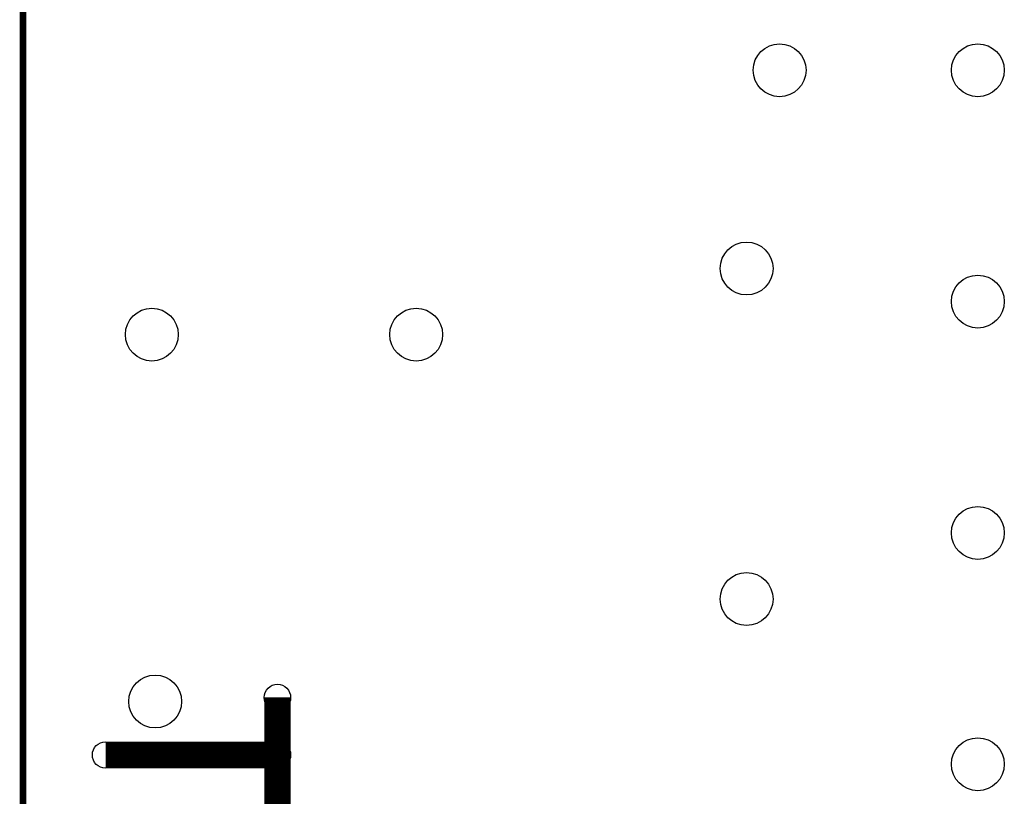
# Model space of a CAD drawing. Extents: x 0 to 23.8, y 0 to 22.7.
# Tile 2 of 14: x 2.8 to 6.6, y 9.2 to 12.2. Entities that reach past the tile are written whole.
import ezdxf

# ---------------------------------------------------------------- set-up
doc = ezdxf.new("R2010")
doc.units = 0
doc.layers.get('0').update_dxf_attribs({"linetype": 'CONTINUOUS'})
for name, color, linetype in [('XIAOESP32C3_GBO', 7, 'CONTINUOUS'), ('XIAOESP32C3_GBS', 6, 'CONTINUOUS'), ('XIAOESP32C3_TXT', 14, 'CONTINUOUS')]:
    doc.layers.add(name, color=color, linetype=linetype)

# ---------------------------------------------------------------- blocks, each defined once
blk = doc.blocks.new('ROUND_2')
blk.add_circle((0, 0), 0.0508)
blk = doc.blocks.new('ROUND_24')
blk.add_circle((0, 0), 0.1016)

msp = doc.modelspace()

# ---------------------------------------------------------------- linework, layer by layer
at = {"layer": 'XIAOESP32C3_GBO'}
for points, const_width in [([(2.83718, 20.08886), (2.83718, 6.11886)], 0.0254), ([(3.81508, 9.12368), (3.81508, 9.5631)], 0.1016), ([(3.81508, 9.34212), (3.15468, 9.34212)], 0.1016)]:
    msp.add_lwpolyline(points, dxfattribs=dict(at, const_width=const_width))
at = {"layer": 'XIAOESP32C3_GBS', "const_width": 0.0254}
msp.add_lwpolyline([(2.83718, 20.08886), (2.83718, 6.11886)], dxfattribs=at)

# ---------------------------------------------------------------- block references
at = {"layer": 'XIAOESP32C3_GBO'}
for p in [(3.81508, 9.5631), (3.15468, 9.34212), (3.81508, 9.34212)]:
    msp.add_blockref('ROUND_2', p, dxfattribs=at)
at = {"layer": 'XIAOESP32C3_TXT'}
for p in [(5.74548, 11.97356), (6.50748, 11.97356), (5.61848, 11.21156), (6.50748, 11.08456), (3.33248, 10.95756), (4.34848, 10.95756), (6.50748, 10.19556), (5.61848, 9.94156), (3.34518, 9.54786), (6.50748, 9.30656)]:
    msp.add_blockref('ROUND_24', p, dxfattribs=at)

doc.saveas('drawing.dxf')
